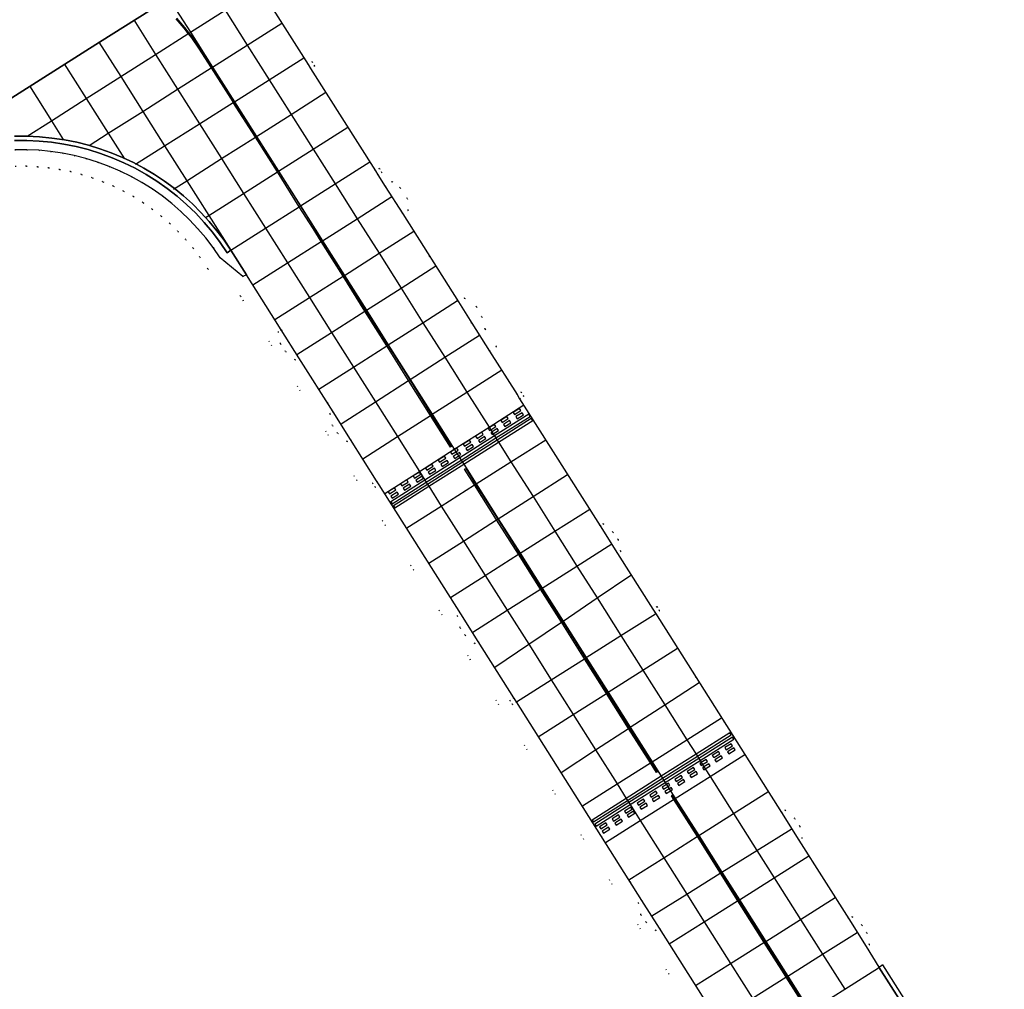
# Model space of a CAD drawing. Header units: metres. Extents: x 174791 to 179073, y 406431 to 409043.
# Tile 252 of 256: x 177644 to 177764, y 407801 to 407919. Entities that reach past the tile are written whole.
import ezdxf

# ---------------------------------------------------------------- set-up
doc = ezdxf.new("R2010")
doc.units = ezdxf.units.M
doc.linetypes.add('DOT', pattern=[6.35, 0, -6.35])
for name, color, linetype in [('terreindeelbegroeid', 254, 'DOT'), ('terreindeelonbegroeid', 254, 'DOT'), ('wegdeel_molgoot', 254, 'Continuous'), ('wegdeel_rijbaan', 254, 'Continuous'), ('wegdeel_rolbaan', 254, 'Continuous'), ('wegdeel_start_landingsbaan', 254, 'Continuous'), ('weginrichtingselement_markering_vliegtuigverharding', 254, 'Continuous'), ('weginrichtingselement_voeg_vliegtuigverharding', 254, 'Continuous')]:
    doc.layers.add(name, color=color, linetype=linetype)

msp = doc.modelspace()

# ---------------------------------------------------------------- linework, layer by layer
at = {"layer": 'terreindeelbegroeid'}
for points in [[(177751.7, 407800.104, 0), (177749.088, 407804.201, 0), (177748.669, 407803.929, 0), (177747.112, 407806.416, 0), (177747.516, 407806.649, 0), (177747.203, 407808.1, 0), (177746.601, 407809.023, 0), (177745.427, 407810.056, 0), (177744.988, 407809.791, 0), (177738.953, 407819.366, 0), (177739.354, 407819.597, 0), (177739.041, 407821.048, 0), (177738.439, 407821.971, 0), (177737.265, 407823.003, 0), (177736.822, 407822.736, 0), (177721.518, 407846.931, 0), (177722.009, 407847.241, 0), (177721.699, 407847.731, 0), (177721.208, 407847.421, 0), (177716.921, 407854.2, 0), (177717.318, 407854.439, 0), (177716.98, 407855.884, 0), (177716.362, 407856.796, 0), (177715.171, 407857.808, 0), (177714.79, 407857.57, 0), (177705.027, 407873.006, 0), (177705.517, 407873.316, 0), (177705.207, 407873.807, 0), (177704.717, 407873.497, 0), (177701.369, 407878.79, 0), (177702.2, 407879.338, 0), (177700.852, 407881.468, 0), (177700.444, 407882.952, 0), (177699.807, 407884.18, 0), (177698.315, 407885.222, 0), (177697.587, 407884.77, 0), (177690.832, 407895.45, 0), (177691.496, 407895.887, 0), (177691.38, 407897.336, 0), (177690.522, 407898.639, 0), (177689.548, 407899.386, 0), (177688.708, 407898.809, 0), (177687.822, 407900.206, 0), (177688.299, 407900.507, 0), (177687.989, 407900.997, 0), (177687.512, 407900.696, 0), (177679.646, 407913.132, 0), (177680.135, 407913.441, 0), (177679.826, 407913.932, 0), (177679.336, 407913.622, 0), (177671.693, 407925.704, 0)], [(177643.718, 407903.248, 0), (177645.17, 407903.254, 0), (177646.62, 407903.186, 0), (177648.065, 407903.045, 0), (177649.502, 407902.831, 0), (177650.925, 407902.545, 0), (177652.358, 407902.179, 0), (177653.77, 407901.74, 0), (177655.157, 407901.229, 0), (177656.517, 407900.647, 0), (177657.844, 407899.996, 0), (177659.137, 407899.277, 0), (177660.39, 407898.492, 0), (177661.601, 407897.644, 0), (177662.767, 407896.735, 0), (177663.885, 407895.766, 0), (177664.951, 407894.741, 0), (177665.963, 407893.663, 0), (177666.918, 407892.534, 0), (177667.813, 407891.357, 0), (177668.647, 407890.136, 0), (177671.401, 407887.838, 0), (177671.847, 407888.055, 0), (177676.077, 407881.353, 0), (177675.682, 407881.125, 0), (177675.993, 407879.674, 0), (177676.594, 407878.75, 0), (177677.766, 407877.716, 0), (177678.215, 407877.976, 0), (177682.361, 407871.414, 0), (177681.988, 407871.199, 0), (177682.299, 407869.748, 0), (177682.9, 407868.824, 0), (177684.073, 407867.79, 0), (177684.495, 407868.044, 0), (177687.658, 407863.036, 0), (177687.168, 407862.726, 0), (177687.478, 407862.236, 0), (177687.968, 407862.546, 0), (177697.871, 407846.869, 0), (177697.45, 407846.615, 0), (177697.788, 407845.17, 0), (177698.406, 407844.257, 0), (177699.597, 407843.246, 0), (177700, 407843.498, 0), (177704.337, 407836.636, 0), (177703.846, 407836.326, 0), (177704.156, 407835.836, 0), (177704.647, 407836.146, 0), (177719.885, 407812.035, 0), (177719.42, 407811.741, 0), (177719.758, 407810.296, 0), (177720.376, 407809.384, 0), (177721.567, 407808.372, 0), (177722.021, 407808.656, 0), (177728.019, 407799.165, 0)], [(177730.058, 407792.171, 0), (177671.118, 407885.476, 0), (177667.152, 407888.778, 0), (177666.19, 407890.187, 0), (177665.357, 407891.282, 0), (177664.469, 407892.332, 0), (177663.528, 407893.335, 0), (177662.536, 407894.289, 0), (177661.496, 407895.19, 0), (177660.412, 407896.035, 0), (177659.285, 407896.824, 0), (177658.119, 407897.554, 0), (177656.917, 407898.223, 0), (177655.683, 407898.829, 0), (177654.417, 407899.37, 0), (177653.127, 407899.845, 0), (177651.813, 407900.254, 0), (177650.48, 407900.594, 0), (177649.157, 407900.86, 0), (177647.82, 407901.059, 0), (177646.476, 407901.191, 0), (177645.127, 407901.254, 0), (177643.777, 407901.248, 0)], [(177643.777, 407901.248, 0), (177645.127, 407901.254, 0), (177646.476, 407901.191, 0), (177647.82, 407901.059, 0), (177649.157, 407900.86, 0), (177650.48, 407900.594, 0), (177651.813, 407900.254, 0), (177653.127, 407899.845, 0), (177654.417, 407899.37, 0), (177655.683, 407898.829, 0), (177656.917, 407898.223, 0), (177658.119, 407897.554, 0), (177659.285, 407896.824, 0), (177660.412, 407896.035, 0), (177661.496, 407895.19, 0), (177662.536, 407894.289, 0), (177663.528, 407893.335, 0), (177664.469, 407892.332, 0), (177665.357, 407891.282, 0), (177666.19, 407890.187, 0), (177667.152, 407888.778, 0), (177671.118, 407885.476, 0), (177730.058, 407792.171, 0)]]:
    msp.add_polyline3d(points, dxfattribs=at)
at = {"layer": 'terreindeelonbegroeid'}
for points in [[(177679.646, 407913.132, 0), (177679.336, 407913.622, 0), (177679.826, 407913.932, 0), (177680.135, 407913.441, 0)], [(177687.822, 407900.206, 0), (177687.512, 407900.696, 0), (177687.989, 407900.997, 0), (177688.299, 407900.507, 0)], [(177690.832, 407895.45, 0), (177688.708, 407898.809, 0), (177689.548, 407899.386, 0), (177690.522, 407898.639, 0), (177691.38, 407897.336, 0), (177691.496, 407895.887, 0)], [(177700.852, 407881.468, 0), (177699.212, 407882.201, 0), (177697.587, 407884.77, 0), (177698.315, 407885.222, 0), (177699.807, 407884.18, 0), (177700.444, 407882.952, 0)], [(177700.852, 407881.468, 0), (177702.2, 407879.338, 0), (177701.369, 407878.79, 0), (177699.212, 407882.201, 0)], [(177678.215, 407877.976, 0), (177677.766, 407877.716, 0), (177676.594, 407878.75, 0), (177675.993, 407879.674, 0), (177675.682, 407881.125, 0), (177676.077, 407881.353, 0)], [(177705.027, 407873.006, 0), (177704.717, 407873.497, 0), (177705.207, 407873.807, 0), (177705.517, 407873.316, 0)], [(177684.495, 407868.044, 0), (177684.073, 407867.79, 0), (177682.9, 407868.824, 0), (177682.299, 407869.748, 0), (177681.988, 407871.199, 0), (177682.361, 407871.414, 0)], [(177687.968, 407862.546, 0), (177687.478, 407862.236, 0), (177687.168, 407862.726, 0), (177687.658, 407863.036, 0)], [(177716.921, 407854.2, 0), (177714.79, 407857.57, 0), (177715.171, 407857.808, 0), (177716.362, 407856.796, 0), (177716.98, 407855.884, 0), (177717.318, 407854.439, 0)], [(177721.518, 407846.931, 0), (177721.208, 407847.421, 0), (177721.699, 407847.731, 0), (177722.009, 407847.241, 0)], [(177700, 407843.498, 0), (177699.597, 407843.246, 0), (177698.406, 407844.257, 0), (177697.788, 407845.17, 0), (177697.45, 407846.615, 0), (177697.871, 407846.869, 0)], [(177704.647, 407836.146, 0), (177704.156, 407835.836, 0), (177703.846, 407836.326, 0), (177704.337, 407836.636, 0)], [(177738.953, 407819.366, 0), (177736.822, 407822.736, 0), (177737.265, 407823.003, 0), (177738.439, 407821.971, 0), (177739.041, 407821.048, 0), (177739.354, 407819.597, 0)], [(177722.021, 407808.656, 0), (177721.567, 407808.372, 0), (177720.376, 407809.384, 0), (177719.758, 407810.296, 0), (177719.42, 407811.741, 0), (177719.885, 407812.035, 0)], [(177747.112, 407806.416, 0), (177744.988, 407809.791, 0), (177745.427, 407810.056, 0), (177746.601, 407809.023, 0), (177747.203, 407808.1, 0), (177747.516, 407806.649, 0)]]:
    msp.add_polyline3d(points, close=True, dxfattribs=at)
at = {"layer": 'wegdeel_molgoot'}
for points in [[(178000, 407927.422, 0), (177764.784, 407778.609, 0), (177748.669, 407803.929, 0), (177749.088, 407804.201, 0), (177751.7, 407800.104, 0), (177752.025, 407799.595, 0), (177764.264, 407780.4, 0), (177764.924, 407779.365, 0), (177765.903, 407779.979, 0), (177766.139, 407780.128, 0), (177795.748, 407798.849, 0), (177797.447, 407799.923, 0), (177797.976, 407800.257, 0), (177799.679, 407801.334, 0), (177817.678, 407812.714, 0), (177844.914, 407829.935, 0), (177846.42, 407830.887, 0), (177848.119, 407831.961, 0), (177848.648, 407832.295, 0), (177850.351, 407833.372, 0), (177895.654, 407862.016, 0)], [(177643.668, 407904.886, 0), (177645.192, 407904.894, 0), (177646.714, 407904.825, 0), (177648.23, 407904.68, 0), (177649.737, 407904.457, 0), (177651.231, 407904.159, 0), (177652.652, 407903.801, 0), (177654.054, 407903.375, 0), (177655.433, 407902.881, 0), (177656.787, 407902.32, 0), (177658.112, 407901.695, 0), (177659.405, 407901.005, 0), (177660.663, 407900.254, 0), (177661.883, 407899.442, 0), (177663.062, 407898.572, 0), (177664.197, 407897.645, 0), (177665.286, 407896.665, 0), (177666.326, 407895.633, 0), (177667.315, 407894.551, 0), (177668.25, 407893.422, 0), (177669.128, 407892.25, 0), (177669.949, 407891.036, 0), (177669.494, 407890.731, 0), (177668.637, 407892.003, 0), (177667.715, 407893.229, 0), (177666.73, 407894.406, 0), (177665.686, 407895.529, 0), (177664.584, 407896.597, 0), (177663.429, 407897.606, 0), (177662.222, 407898.553, 0), (177660.968, 407899.437, 0), (177659.67, 407900.254, 0), (177658.331, 407901.002, 0), (177656.954, 407901.68, 0), (177655.545, 407902.285, 0), (177654.105, 407902.816, 0), (177652.641, 407903.271, 0), (177651.154, 407903.65, 0), (177649.679, 407903.946, 0), (177648.19, 407904.166, 0), (177646.692, 407904.31, 0), (177645.189, 407904.377, 0), (177643.684, 407904.367, 0)]]:
    msp.add_polyline3d(points, dxfattribs=at)
at = {"layer": 'wegdeel_rijbaan'}
msp.add_polyline3d([(177643.684, 407904.367, 0), (177645.189, 407904.377, 0), (177646.692, 407904.31, 0), (177648.19, 407904.166, 0), (177649.679, 407903.946, 0), (177651.154, 407903.65, 0), (177652.641, 407903.271, 0), (177654.105, 407902.816, 0), (177655.545, 407902.285, 0), (177656.954, 407901.68, 0), (177658.331, 407901.002, 0), (177659.67, 407900.254, 0), (177660.968, 407899.437, 0), (177662.222, 407898.553, 0), (177663.429, 407897.606, 0), (177664.584, 407896.597, 0), (177665.686, 407895.529, 0), (177666.73, 407894.406, 0), (177667.715, 407893.229, 0), (177668.637, 407892.003, 0), (177669.494, 407890.731, 0), (177669.949, 407891.036, 0), (177671.847, 407888.055, 0), (177671.401, 407887.838, 0), (177668.647, 407890.136, 0), (177667.813, 407891.357, 0), (177666.918, 407892.534, 0), (177665.963, 407893.663, 0), (177664.951, 407894.741, 0), (177663.885, 407895.766, 0), (177662.767, 407896.735, 0), (177661.601, 407897.644, 0), (177660.39, 407898.492, 0), (177659.137, 407899.277, 0), (177657.844, 407899.996, 0), (177656.517, 407900.647, 0), (177655.157, 407901.229, 0), (177653.77, 407901.74, 0), (177652.358, 407902.179, 0), (177650.925, 407902.545, 0), (177649.502, 407902.831, 0), (177648.065, 407903.045, 0), (177646.62, 407903.186, 0), (177645.17, 407903.254, 0), (177643.718, 407903.248, 0)], dxfattribs=at)
at = {"layer": 'wegdeel_rolbaan'}
for points in [[(177628.893, 407900.421, 0), (177653.982, 407916.326, 0), (177670.886, 407926.972, 0)], [(177671.693, 407925.704, 0), (177679.336, 407913.622, 0), (177679.646, 407913.132, 0), (177687.512, 407900.696, 0), (177687.822, 407900.206, 0), (177688.708, 407898.809, 0), (177690.832, 407895.45, 0), (177697.587, 407884.77, 0), (177699.212, 407882.201, 0), (177701.369, 407878.79, 0), (177704.717, 407873.497, 0), (177705.027, 407873.006, 0), (177714.79, 407857.57, 0), (177716.921, 407854.2, 0), (177721.208, 407847.421, 0), (177721.518, 407846.931, 0), (177736.822, 407822.736, 0), (177738.953, 407819.366, 0), (177744.988, 407809.791, 0), (177747.112, 407806.416, 0), (177748.669, 407803.929, 0), (177764.784, 407778.609, 0)], [(177728.019, 407799.165, 0), (177722.021, 407808.656, 0), (177719.885, 407812.035, 0), (177704.647, 407836.146, 0), (177704.337, 407836.636, 0), (177700, 407843.498, 0), (177697.871, 407846.869, 0), (177687.968, 407862.546, 0), (177687.658, 407863.036, 0), (177684.495, 407868.044, 0), (177682.361, 407871.414, 0), (177678.215, 407877.976, 0), (177676.077, 407881.353, 0), (177671.847, 407888.055, 0), (177669.949, 407891.036, 0), (177669.128, 407892.25, 0), (177668.25, 407893.422, 0), (177667.315, 407894.551, 0), (177666.326, 407895.633, 0), (177665.286, 407896.665, 0), (177664.197, 407897.645, 0), (177663.062, 407898.572, 0), (177661.883, 407899.442, 0), (177660.663, 407900.254, 0), (177659.405, 407901.005, 0), (177658.112, 407901.695, 0), (177656.787, 407902.32, 0), (177655.433, 407902.881, 0), (177654.054, 407903.375, 0), (177652.652, 407903.801, 0), (177651.231, 407904.159, 0), (177649.737, 407904.457, 0), (177648.23, 407904.68, 0), (177646.714, 407904.825, 0), (177645.192, 407904.894, 0), (177643.668, 407904.886, 0)]]:
    msp.add_polyline3d(points, dxfattribs=at)
at = {"layer": 'wegdeel_start_landingsbaan'}
msp.add_polyline3d([(177670.886, 407926.972, 0), (177653.982, 407916.326, 0), (177628.893, 407900.421, 0)], dxfattribs=at)
at = {"layer": 'weginrichtingselement_markering_vliegtuigverharding'}
for points in [[(177663.276, 407919.151, 0), (177664.252, 407918.02, 0), (177664.777, 407917.348, 0), (177665.171, 407916.842, 0), (177666.03, 407915.619, 0), (177667.572, 407913.2, 0), (177670.193, 407909.085, 0)], [(177670.311, 407909.16, 0), (177667.69, 407913.275, 0), (177666.147, 407915.697, 0), (177665.284, 407916.925, 0), (177664.895, 407917.423, 0), (177664.36, 407918.109, 0), (177663.379, 407919.245, 0)], [(177679.95, 407893.679, 0), (177678.27, 407896.337, 0), (177675.603, 407900.555, 0), (177672.929, 407904.785, 0), (177670.247, 407909, 0), (177670.193, 407909.085, 0)], [(177670.311, 407909.16, 0), (177670.366, 407909.074, 0), (177673.055, 407904.865, 0), (177675.73, 407900.635, 0), (177678.396, 407896.417, 0), (177680.077, 407893.759, 0), (177681.063, 407892.188, 0), (177683.71, 407887.971, 0), (177686.366, 407883.74, 0), (177689.023, 407879.507, 0), (177691.672, 407875.287, 0), (177694.329, 407871.054, 0), (177696.746, 407867.204, 0), (177696.619, 407867.124, 0), (177694.203, 407870.974, 0), (177691.546, 407875.206, 0), (177688.897, 407879.426, 0), (177686.239, 407883.66, 0), (177683.584, 407887.891, 0), (177680.937, 407892.107, 0), (177679.95, 407893.679, 0)], [(177704.408, 407871.082, 0), (177705.169, 407871.563, 0), (177705.005, 407871.814, 0), (177704.244, 407871.333, 0), (177704.408, 407871.082, 0)], [(177704.732, 407870.571, 0), (177705.493, 407871.051, 0), (177705.329, 407871.303, 0), (177704.568, 407870.822, 0), (177704.732, 407870.571, 0)], [(177689.546, 407860.236, 0), (177693.676, 407862.855, 0), (177697.926, 407865.55, 0), (177702.147, 407868.227, 0), (177706.289, 407870.853, 0), (177706.141, 407871.108, 0), (177701.99, 407868.476, 0), (177697.769, 407865.8, 0), (177693.518, 407863.105, 0), (177689.384, 407860.484, 0), (177689.546, 407860.236, 0)], [(177689.851, 407859.731, 0), (177693.993, 407862.354, 0), (177698.245, 407865.047, 0), (177702.467, 407867.722, 0), (177706.611, 407870.346, 0), (177706.446, 407870.591, 0), (177702.311, 407867.968, 0), (177698.091, 407865.29, 0), (177693.841, 407862.594, 0), (177689.698, 407859.966, 0), (177689.851, 407859.731, 0)], [(177702.888, 407870.117, 0), (177703.649, 407870.598, 0), (177703.485, 407870.849, 0), (177702.724, 407870.368, 0), (177702.888, 407870.117, 0)], [(177703.213, 407869.605, 0), (177703.974, 407870.086, 0), (177703.81, 407870.337, 0), (177703.049, 407869.857, 0), (177703.213, 407869.605, 0)], [(177699.85, 407868.186, 0), (177700.611, 407868.667, 0), (177700.447, 407868.918, 0), (177699.686, 407868.437, 0), (177699.85, 407868.186, 0)], [(177701.369, 407869.151, 0), (177701.508, 407869.239, 0), (177702.13, 407869.632, 0), (177701.966, 407869.883, 0), (177701.347, 407869.492, 0), (177701.205, 407869.403, 0), (177701.369, 407869.151, 0)], [(177701.694, 407868.64, 0), (177701.831, 407868.727, 0), (177702.455, 407869.121, 0), (177702.291, 407869.372, 0), (177701.671, 407868.98, 0), (177701.53, 407868.891, 0), (177701.694, 407868.64, 0)], [(177698.33, 407867.221, 0), (177699.091, 407867.701, 0), (177698.927, 407867.953, 0), (177698.166, 407867.472, 0), (177698.33, 407867.221, 0)], [(177700.174, 407867.675, 0), (177700.935, 407868.155, 0), (177700.771, 407868.406, 0), (177700.01, 407867.926, 0), (177700.174, 407867.675, 0)], [(177696.811, 407866.255, 0), (177697.29, 407866.558, 0), (177697.572, 407866.736, 0), (177697.408, 407866.987, 0), (177697.129, 407866.811, 0), (177696.647, 407866.507, 0), (177696.811, 407866.255, 0)], [(177697.136, 407865.744, 0), (177697.613, 407866.046, 0), (177697.897, 407866.225, 0), (177697.733, 407866.476, 0), (177697.453, 407866.299, 0), (177696.972, 407865.995, 0), (177697.136, 407865.744, 0)], [(177698.655, 407866.709, 0), (177699.416, 407867.19, 0), (177699.252, 407867.441, 0), (177698.491, 407866.96, 0), (177698.655, 407866.709, 0)], [(177695.292, 407865.29, 0), (177696.053, 407865.771, 0), (177695.889, 407866.022, 0), (177695.128, 407865.541, 0), (177695.292, 407865.29, 0)], [(177695.616, 407864.778, 0), (177696.377, 407865.259, 0), (177696.213, 407865.51, 0), (177695.452, 407865.03, 0), (177695.616, 407864.778, 0)], [(177692.253, 407863.359, 0), (177693.014, 407863.84, 0), (177692.85, 407864.091, 0), (177692.089, 407863.61, 0), (177692.253, 407863.359, 0)], [(177693.772, 407864.325, 0), (177694.533, 407864.805, 0), (177694.369, 407865.057, 0), (177693.608, 407864.576, 0), (177693.772, 407864.325, 0)], [(177694.097, 407863.813, 0), (177694.858, 407864.294, 0), (177694.694, 407864.545, 0), (177693.933, 407864.064, 0), (177694.097, 407863.813, 0)], [(177698.475, 407864.511, 0), (177699.679, 407862.607, 0), (177702.36, 407858.367, 0), (177705.011, 407854.175, 0), (177707.691, 407849.937, 0), (177710.221, 407845.936, 0), (177710.389, 407845.67, 0), (177713.029, 407841.49, 0), (177715.691, 407837.275, 0), (177718.381, 407833.015, 0), (177721.028, 407828.825, 0), (177721.777, 407827.639, 0), (177721.65, 407827.559, 0), (177720.901, 407828.745, 0), (177718.256, 407832.933, 0), (177715.564, 407837.195, 0), (177712.902, 407841.409, 0), (177710.262, 407845.59, 0), (177710.097, 407845.852, 0), (177707.564, 407849.856, 0), (177704.884, 407854.095, 0), (177702.234, 407858.286, 0), (177699.552, 407862.527, 0), (177698.348, 407864.431, 0), (177698.475, 407864.511, 0)], [(177690.733, 407862.394, 0), (177691.494, 407862.874, 0), (177691.33, 407863.126, 0), (177690.569, 407862.645, 0), (177690.733, 407862.394, 0)], [(177692.578, 407862.848, 0), (177693.339, 407863.328, 0), (177693.175, 407863.58, 0), (177692.414, 407863.099, 0), (177692.578, 407862.848, 0)], [(177689.214, 407861.428, 0), (177689.975, 407861.909, 0), (177689.811, 407862.16, 0), (177689.05, 407861.68, 0), (177689.214, 407861.428, 0)], [(177689.539, 407860.917, 0), (177690.3, 407861.398, 0), (177690.136, 407861.649, 0), (177689.375, 407861.168, 0), (177689.539, 407860.917, 0)], [(177691.058, 407861.882, 0), (177691.819, 407862.363, 0), (177691.655, 407862.614, 0), (177690.894, 407862.134, 0), (177691.058, 407861.882, 0)], [(177714.001, 407821.563, 0), (177718.129, 407824.177, 0), (177722.384, 407826.871, 0), (177726.613, 407829.549, 0), (177730.702, 407832.138, 0), (177730.554, 407832.403, 0), (177726.453, 407829.803, 0), (177722.225, 407827.122, 0), (177717.972, 407824.425, 0), (177713.83, 407821.799, 0), (177714.001, 407821.563, 0)], [(177714.327, 407821.061, 0), (177718.449, 407823.671, 0), (177722.704, 407826.364, 0), (177726.934, 407829.042, 0), (177731.042, 407831.642, 0), (177730.863, 407831.881, 0), (177726.775, 407829.294, 0), (177722.545, 407826.616, 0), (177718.29, 407823.923, 0), (177714.163, 407821.311, 0), (177714.327, 407821.061, 0)], [(177730.112, 407830.346, 0), (177730.873, 407830.826, 0), (177730.709, 407831.078, 0), (177729.948, 407830.597, 0), (177730.112, 407830.346, 0)], [(177730.431, 407829.841, 0), (177731.192, 407830.322, 0), (177731.028, 407830.573, 0), (177730.267, 407830.092, 0), (177730.431, 407829.841, 0)], [(177728.591, 407829.383, 0), (177729.352, 407829.864, 0), (177729.188, 407830.115, 0), (177728.427, 407829.634, 0), (177728.591, 407829.383, 0)], [(177728.91, 407828.878, 0), (177729.671, 407829.359, 0), (177729.507, 407829.61, 0), (177728.746, 407829.129, 0), (177728.91, 407828.878, 0)], [(177725.548, 407827.46, 0), (177726.309, 407827.94, 0), (177726.144, 407828.192, 0), (177725.384, 407827.711, 0), (177725.548, 407827.46, 0)], [(177727.07, 407828.421, 0), (177727.254, 407828.537, 0), (177727.831, 407828.901, 0), (177727.667, 407829.153, 0), (177727.093, 407828.79, 0), (177726.906, 407828.672, 0), (177727.07, 407828.421, 0)], [(177727.389, 407827.916, 0), (177727.573, 407828.032, 0), (177728.15, 407828.397, 0), (177727.986, 407828.648, 0), (177727.412, 407828.286, 0), (177727.225, 407828.168, 0), (177727.389, 407827.916, 0)], [(177724.027, 407826.496, 0), (177724.788, 407826.977, 0), (177724.624, 407827.228, 0), (177723.863, 407826.747, 0), (177724.027, 407826.496, 0)], [(177725.868, 407826.954, 0), (177726.628, 407827.435, 0), (177726.464, 407827.686, 0), (177725.703, 407827.205, 0), (177725.868, 407826.954, 0)], [(177722.506, 407825.534, 0), (177723.023, 407825.86, 0), (177723.267, 407826.014, 0), (177723.103, 407826.266, 0), (177722.863, 407826.114, 0), (177722.342, 407825.785, 0), (177722.506, 407825.534, 0)], [(177722.825, 407825.029, 0), (177723.342, 407825.356, 0), (177723.586, 407825.51, 0), (177723.422, 407825.761, 0), (177723.182, 407825.609, 0), (177722.661, 407825.28, 0), (177722.825, 407825.029, 0)], [(177724.346, 407825.992, 0), (177725.107, 407826.472, 0), (177724.943, 407826.723, 0), (177724.182, 407826.243, 0), (177724.346, 407825.992, 0)], [(177720.985, 407824.571, 0), (177721.746, 407825.052, 0), (177721.582, 407825.303, 0), (177720.821, 407824.822, 0), (177720.985, 407824.571, 0)], [(177721.304, 407824.067, 0), (177722.065, 407824.548, 0), (177721.901, 407824.799, 0), (177721.14, 407824.318, 0), (177721.304, 407824.067, 0)], [(177740.184, 407798.52, 0), (177737.5, 407802.782, 0), (177737.231, 407803.209, 0), (177734.828, 407807.01, 0), (177731.628, 407812.072, 0), (177729.516, 407815.413, 0), (177726.697, 407819.872, 0), (177723.852, 407824.372, 0), (177723.574, 407824.812, 0), (177723.447, 407824.732, 0)], [(177723.447, 407824.732, 0), (177723.725, 407824.292, 0), (177726.57, 407819.791, 0), (177729.388, 407815.334, 0), (177731.501, 407811.992, 0), (177734.701, 407806.929, 0), (177737.104, 407803.129, 0), (177737.373, 407802.702, 0), (177740.057, 407798.44, 0)], [(177717.942, 407822.647, 0), (177718.703, 407823.127, 0), (177718.539, 407823.378, 0), (177717.778, 407822.898, 0), (177717.942, 407822.647, 0)], [(177719.463, 407823.609, 0), (177720.224, 407824.09, 0), (177720.06, 407824.341, 0), (177719.299, 407823.86, 0), (177719.463, 407823.609, 0)], [(177719.783, 407823.104, 0), (177720.544, 407823.585, 0), (177720.38, 407823.836, 0), (177719.619, 407823.356, 0), (177719.783, 407823.104, 0)], [(177716.421, 407821.684, 0), (177717.182, 407822.165, 0), (177717.018, 407822.416, 0), (177716.257, 407821.935, 0), (177716.421, 407821.684, 0)], [(177718.261, 407822.142, 0), (177719.022, 407822.623, 0), (177718.858, 407822.874, 0), (177718.097, 407822.393, 0), (177718.261, 407822.142, 0)], [(177714.9, 407820.722, 0), (177715.661, 407821.203, 0), (177715.497, 407821.454, 0), (177714.736, 407820.973, 0), (177714.9, 407820.722, 0)], [(177715.219, 407820.217, 0), (177715.98, 407820.698, 0), (177715.816, 407820.949, 0), (177715.055, 407820.469, 0), (177715.219, 407820.217, 0)], [(177716.74, 407821.18, 0), (177717.501, 407821.66, 0), (177717.337, 407821.912, 0), (177716.576, 407821.431, 0), (177716.74, 407821.18, 0)]]:
    msp.add_polyline3d(points, dxfattribs=at)
at = {"layer": 'weginrichtingselement_voeg_vliegtuigverharding'}
for points in [[(177645.23, 407904.917, 0), (177648.157, 407906.778, 0), (177652.401, 407909.477, 0), (177656.584, 407912.138, 0), (177660.817, 407914.829, 0), (177664.743, 407917.326, 0), (177664.777, 407917.348, 0), (177664.872, 407917.408, 0), (177664.895, 407917.423, 0), (177665.06, 407917.528, 0), (177669.269, 407920.204, 0), (177673.481, 407922.883, 0)], [(177662.401, 407921.733, 0), (177665.06, 407917.528, 0), (177667.732, 407913.302, 0), (177670.394, 407909.092, 0), (177673.063, 407904.87, 0), (177675.738, 407900.641, 0), (177678.405, 407896.423, 0), (177681.078, 407892.197, 0), (177683.738, 407887.989, 0), (177686.408, 407883.767, 0), (177689.079, 407879.542, 0), (177691.741, 407875.332, 0), (177694.412, 407871.108, 0), (177697.094, 407866.866, 0), (177697.129, 407866.811, 0), (177697.29, 407866.558, 0), (177697.453, 407866.299, 0), (177697.613, 407866.046, 0), (177697.769, 407865.8, 0), (177697.926, 407865.55, 0), (177698.091, 407865.29, 0), (177698.245, 407865.047, 0), (177699.756, 407862.656, 0), (177702.438, 407858.416, 0), (177705.088, 407854.224, 0), (177707.768, 407849.986, 0), (177710.297, 407845.987, 0), (177713.108, 407841.54, 0), (177715.772, 407837.327, 0), (177718.464, 407833.069, 0), (177721.114, 407828.88, 0), (177722.225, 407827.122, 0), (177722.384, 407826.871, 0), (177722.545, 407826.616, 0), (177722.704, 407826.364, 0), (177722.863, 407826.114, 0), (177723.023, 407825.86, 0), (177723.182, 407825.609, 0), (177723.342, 407825.356, 0), (177723.932, 407824.423, 0), (177726.777, 407819.923, 0), (177729.597, 407815.464, 0), (177731.709, 407812.123, 0), (177734.91, 407807.061, 0), (177737.583, 407802.834, 0), (177740.275, 407798.577, 0)], [(177669.269, 407920.204, 0), (177671.944, 407915.975, 0), (177674.608, 407911.763, 0), (177677.276, 407907.546, 0), (177679.953, 407903.314, 0), (177682.619, 407899.1, 0), (177685.291, 407894.874, 0), (177687.952, 407890.668, 0), (177690.621, 407886.449, 0), (177693.286, 407882.235, 0), (177695.946, 407878.03, 0), (177698.621, 407873.802, 0), (177701.308, 407869.554, 0), (177701.347, 407869.492, 0), (177701.508, 407869.239, 0), (177701.671, 407868.98, 0), (177701.831, 407868.727, 0), (177701.99, 407868.476, 0), (177702.147, 407868.227, 0), (177702.311, 407867.968, 0), (177702.467, 407867.722, 0), (177703.976, 407865.337, 0), (177706.651, 407861.108, 0), (177709.311, 407856.902, 0), (177711.989, 407852.668, 0), (177714.441, 407848.792, 0), (177717.332, 407844.223, 0), (177719.991, 407840.018, 0), (177722.656, 407835.805, 0), (177725.341, 407831.561, 0), (177726.453, 407829.803, 0), (177726.613, 407829.549, 0), (177726.775, 407829.294, 0), (177726.934, 407829.042, 0), (177727.093, 407828.79, 0), (177727.254, 407828.537, 0), (177727.412, 407828.286, 0), (177727.573, 407828.032, 0), (177728.165, 407827.097, 0), (177731.006, 407822.604, 0), (177733.848, 407818.111, 0), (177735.944, 407814.798, 0), (177739.147, 407809.734, 0), (177741.821, 407805.507, 0), (177744.514, 407801.251, 0), (177744.523, 407801.236, 0)], [(177658.153, 407919.042, 0), (177660.817, 407914.829, 0), (177663.486, 407910.607, 0), (177666.146, 407906.4, 0), (177668.818, 407902.174, 0), (177671.491, 407897.946, 0), (177674.159, 407893.725, 0), (177676.831, 407889.499, 0), (177679.492, 407885.289, 0), (177682.163, 407881.065, 0), (177684.841, 407876.83, 0), (177687.506, 407872.614, 0), (177690.174, 407868.394, 0), (177692.851, 407864.16, 0), (177693.518, 407863.105, 0), (177693.676, 407862.855, 0), (177693.841, 407862.594, 0), (177693.993, 407862.354, 0), (177695.508, 407859.958, 0), (177698.196, 407855.706, 0), (177700.837, 407851.528, 0), (177703.519, 407847.286, 0), (177706.125, 407843.164, 0), (177708.859, 407838.841, 0), (177711.527, 407834.62, 0), (177714.247, 407830.317, 0), (177716.861, 407826.182, 0), (177717.972, 407824.425, 0), (177718.129, 407824.177, 0), (177718.29, 407823.923, 0), (177718.449, 407823.671, 0), (177719.674, 407821.734, 0), (177722.524, 407817.226, 0), (177725.321, 407812.802, 0), (177727.451, 407809.433, 0), (177730.65, 407804.373, 0), (177733.322, 407800.147, 0)], [(177652.74, 407903.786, 0), (177655.069, 407905.265, 0), (177659.255, 407907.921, 0), (177663.486, 407910.607, 0), (177667.572, 407913.2, 0), (177667.597, 407913.216, 0), (177667.69, 407913.275, 0), (177667.724, 407913.296, 0), (177667.732, 407913.302, 0), (177671.944, 407915.975, 0), (177676.157, 407918.649, 0)], [(177653.925, 407916.338, 0), (177656.584, 407912.138, 0), (177659.255, 407907.921, 0), (177661.915, 407903.719, 0), (177664.593, 407899.49, 0), (177667.267, 407895.266, 0), (177669.947, 407891.034, 0)], [(177658.389, 407901.485, 0), (177661.915, 407903.719, 0), (177666.146, 407906.4, 0), (177670.247, 407909, 0), (177670.259, 407909.007, 0), (177670.366, 407909.074, 0), (177670.386, 407909.087, 0), (177670.394, 407909.092, 0), (177674.608, 407911.763, 0), (177678.831, 407914.439, 0)], [(177649.725, 407913.701, 0), (177652.401, 407909.477, 0), (177655.069, 407905.265, 0), (177657.033, 407902.165, 0)], [(177645.495, 407911.013, 0), (177648.157, 407906.778, 0), (177649.594, 407904.492, 0)], [(177663.003, 407898.48, 0), (177664.593, 407899.49, 0), (177668.818, 407902.174, 0), (177672.929, 407904.785, 0), (177673.055, 407904.865, 0), (177673.063, 407904.87, 0), (177677.276, 407907.546, 0), (177681.509, 407910.235, 0)], [(177666.855, 407895.005, 0), (177667.267, 407895.266, 0), (177671.491, 407897.946, 0), (177675.603, 407900.555, 0), (177675.73, 407900.635, 0), (177675.738, 407900.641, 0), (177679.953, 407903.314, 0), (177684.17, 407905.99, 0)], [(177669.959, 407891.056, 0), (177674.159, 407893.725, 0), (177678.27, 407896.337, 0), (177678.396, 407896.417, 0), (177678.405, 407896.423, 0), (177682.619, 407899.1, 0), (177686.839, 407901.781, 0)], [(177672.641, 407886.836, 0), (177676.831, 407889.499, 0), (177680.937, 407892.107, 0), (177681.063, 407892.188, 0), (177681.078, 407892.197, 0), (177685.291, 407894.874, 0), (177689.52, 407897.561, 0)], [(177675.278, 407882.61, 0), (177679.492, 407885.289, 0), (177683.584, 407887.891, 0), (177683.71, 407887.971, 0), (177683.738, 407887.989, 0), (177687.952, 407890.668, 0), (177692.191, 407893.363, 0)], [(177677.968, 407878.394, 0), (177682.163, 407881.065, 0), (177686.239, 407883.66, 0), (177686.366, 407883.74, 0), (177686.408, 407883.767, 0), (177690.621, 407886.449, 0), (177694.834, 407889.131, 0)], [(177680.642, 407874.143, 0), (177684.841, 407876.83, 0), (177688.897, 407879.426, 0), (177689.023, 407879.507, 0), (177689.079, 407879.542, 0), (177693.286, 407882.235, 0), (177697.496, 407884.929, 0)], [(177683.337, 407869.939, 0), (177687.506, 407872.614, 0), (177691.546, 407875.206, 0), (177691.672, 407875.287, 0), (177691.741, 407875.332, 0), (177695.946, 407878.03, 0), (177700.171, 407880.741, 0)], [(177685.978, 407865.708, 0), (177690.174, 407868.394, 0), (177694.203, 407870.974, 0), (177694.329, 407871.054, 0), (177694.412, 407871.108, 0), (177698.621, 407873.802, 0), (177702.855, 407876.513, 0)], [(177688.641, 407861.474, 0), (177692.851, 407864.16, 0), (177697.094, 407866.866, 0), (177701.308, 407869.554, 0), (177705.525, 407872.244, 0)], [(177691.315, 407857.295, 0), (177695.508, 407859.958, 0), (177699.552, 407862.527, 0), (177699.679, 407862.607, 0), (177699.756, 407862.656, 0), (177703.976, 407865.337, 0), (177708.202, 407868.021, 0)], [(177694.008, 407853.03, 0), (177698.196, 407855.706, 0), (177702.234, 407858.286, 0), (177702.36, 407858.367, 0), (177702.438, 407858.416, 0), (177706.651, 407861.108, 0), (177710.847, 407863.789, 0)], [(177696.624, 407848.856, 0), (177700.837, 407851.528, 0), (177704.884, 407854.095, 0), (177705.011, 407854.175, 0), (177705.088, 407854.224, 0), (177709.311, 407856.902, 0), (177713.549, 407859.59, 0)], [(177699.327, 407844.621, 0), (177703.519, 407847.286, 0), (177707.564, 407849.856, 0), (177707.691, 407849.937, 0), (177707.768, 407849.986, 0), (177711.989, 407852.668, 0), (177716.216, 407855.355, 0)], [(177702.017, 407840.383, 0), (177706.125, 407843.164, 0), (177710.097, 407845.852, 0), (177710.221, 407845.936, 0), (177710.297, 407845.987, 0), (177714.441, 407848.792, 0), (177718.542, 407851.568, 0)], [(177704.64, 407836.161, 0), (177708.859, 407838.841, 0), (177712.902, 407841.409, 0), (177713.029, 407841.49, 0), (177713.108, 407841.54, 0), (177717.332, 407844.223, 0), (177721.514, 407846.879, 0)], [(177707.282, 407831.913, 0), (177711.527, 407834.62, 0), (177715.564, 407837.195, 0), (177715.691, 407837.275, 0), (177715.772, 407837.327, 0), (177719.991, 407840.018, 0), (177724.182, 407842.69, 0)], [(177710.052, 407827.579, 0), (177714.247, 407830.317, 0), (177718.256, 407832.933, 0), (177718.381, 407833.015, 0), (177718.464, 407833.069, 0), (177722.656, 407835.805, 0), (177726.816, 407838.52, 0)], [(177712.66, 407823.517, 0), (177716.861, 407826.182, 0), (177720.901, 407828.745, 0), (177721.028, 407828.825, 0), (177721.114, 407828.88, 0), (177725.341, 407831.561, 0), (177729.526, 407834.216, 0)], [(177715.459, 407819.071, 0), (177719.674, 407821.734, 0), (177723.725, 407824.292, 0), (177723.852, 407824.372, 0), (177723.932, 407824.423, 0), (177728.165, 407827.097, 0), (177732.359, 407829.746, 0)], [(177718.304, 407814.55, 0), (177722.524, 407817.226, 0), (177726.57, 407819.791, 0), (177726.697, 407819.872, 0), (177726.777, 407819.923, 0), (177731.006, 407822.604, 0), (177735.175, 407825.247, 0)], [(177721.064, 407810.151, 0), (177725.321, 407812.802, 0), (177729.388, 407815.334, 0), (177729.516, 407815.413, 0), (177729.597, 407815.464, 0), (177733.848, 407818.111, 0), (177738.011, 407820.703, 0)], [(177723.204, 407806.751, 0), (177727.451, 407809.433, 0), (177731.501, 407811.992, 0), (177731.628, 407812.072, 0), (177731.709, 407812.123, 0), (177735.944, 407814.798, 0), (177740.159, 407817.46, 0)], [(177726.398, 407801.691, 0), (177730.65, 407804.373, 0), (177734.701, 407806.929, 0), (177734.828, 407807.01, 0), (177734.91, 407807.061, 0), (177739.147, 407809.734, 0), (177743.33, 407812.373, 0)], [(177729.083, 407797.473, 0), (177733.322, 407800.147, 0), (177737.373, 407802.702, 0), (177737.5, 407802.782, 0), (177737.583, 407802.834, 0), (177741.821, 407805.507, 0), (177746.018, 407808.154, 0)], [(177731.693, 407793.165, 0), (177736.013, 407795.89, 0), (177740.057, 407798.44, 0), (177740.184, 407798.52, 0), (177740.242, 407798.556, 0), (177740.275, 407798.577, 0), (177744.514, 407801.251, 0), (177748.628, 407803.846, 0)]]:
    msp.add_polyline3d(points, dxfattribs=at)

doc.saveas('drawing.dxf')
